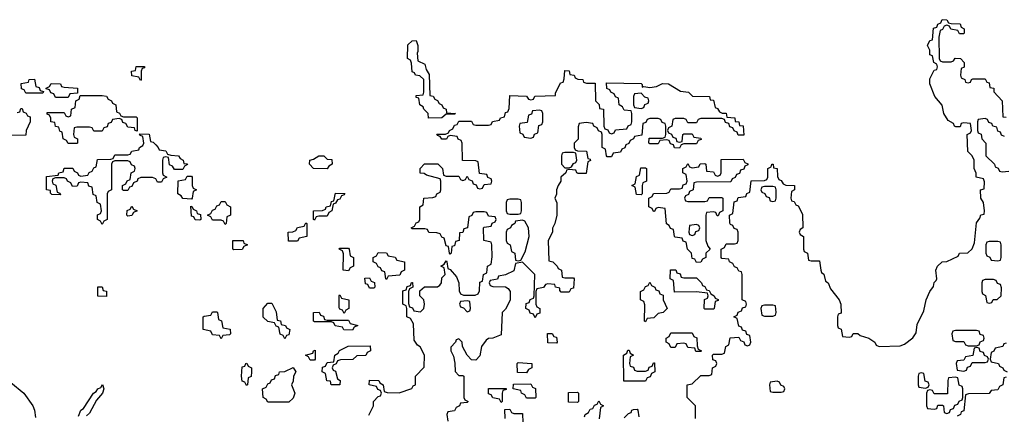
# Model space of a CAD drawing. Header units: inches. Extents: x 2808529 to 2951249, y 860290 to 1033701.
# Tile 77 of 153: x 2854481 to 2859121, y 1022670 to 1024533. Entities that reach past the tile are written whole.
import ezdxf

# ---------------------------------------------------------------- set-up
doc = ezdxf.new("R2010")
doc.units = ezdxf.units.IN
doc.header["$MEASUREMENT"] = 0
doc.layers.add('C8052', color=7, linetype='Continuous')

msp = doc.modelspace()

# ---------------------------------------------------------------- linework, layer by layer
at = {"layer": 'C8052', "color": 6}
for points in [[(2857666, 1022650), (2857666, 1022710), (2857626, 1022750), (2857626, 1022810), (2857650, 1022814), (2857690, 1022854), (2857730, 1022854), (2857742, 1022858), (2857746, 1022890), (2857762, 1022898), (2857766, 1022910), (2857762, 1022922), (2857747.3, 1022927.3), (2857746, 1022950), (2857750, 1022954), (2857790, 1022954), (2857802, 1022958), (2857808, 1022990), (2857822, 1022998), (2857828.4, 1023031.6), (2857870, 1023034), (2857878, 1023018), (2857892.7, 1023012.7), (2857898, 1022998), (2857910, 1022994), (2857922, 1022998), (2857926, 1023010), (2857922, 1023042), (2857907.3, 1023047.3), (2857902, 1023062), (2857887.3, 1023067.3), (2857882, 1023082), (2857870, 1023086), (2857862, 1023122), (2857846, 1023130), (2857862, 1023138), (2857867.3, 1023152.7), (2857882, 1023158), (2857887.3, 1023172.7), (2857902, 1023178), (2857906, 1023190), (2857902, 1023202), (2857886, 1023210), (2857886, 1023330), (2857882, 1023342), (2857870, 1023346), (2857862, 1023362), (2857850, 1023366), (2857842, 1023382), (2857826, 1023390), (2857822, 1023402), (2857790, 1023406), (2857786, 1023410), (2857786, 1023450), (2857802, 1023458), (2857810, 1023474), (2857850, 1023474), (2857862, 1023478), (2857866, 1023490), (2857866, 1023530), (2857862, 1023542), (2857847.3, 1023547.3), (2857842, 1023562), (2857830, 1023566), (2857827.3, 1023572.7), (2857826, 1023610), (2857842, 1023618), (2857847.3, 1023672.7), (2857862, 1023678), (2857867.3, 1023692.7), (2857902, 1023698), (2857907.3, 1023712.7), (2857922, 1023718), (2857927.3, 1023772.7), (2857990, 1023774), (2858002, 1023778), (2858006, 1023790), (2858006, 1023830), (2858022, 1023838), (2858026, 1023850), (2858031.3, 1023850), (2858032.7, 1023832.7), (2858050.8, 1023830), (2858052.7, 1023792.7), (2858058, 1023778), (2858070, 1023774), (2858078, 1023758), (2858092, 1023752), (2858132, 1023750), (2858132, 1023730), (2858118, 1023722), (2858114, 1023690), (2858118, 1023678), (2858130, 1023674), (2858138, 1023658), (2858150, 1023654), (2858170, 1023614), (2858172, 1023550), (2858158, 1023542), (2858154, 1023530), (2858158, 1023518), (2858174, 1023510), (2858174, 1023450), (2858178, 1023438), (2858194, 1023430), (2858198, 1023398), (2858210, 1023394), (2858250, 1023394), (2858256, 1023350), (2858259.6, 1023339.6), (2858270, 1023331.3), (2858278, 1023298), (2858290, 1023291), (2858302, 1023262), (2858342.8, 1023210), (2858350.7, 1023189.3), (2858352, 1023148), (2858338, 1023142), (2858334, 1023130), (2858334, 1023090), (2858338, 1023078), (2858351.6, 1023071.6), (2858358, 1023038), (2858390, 1023034), (2858402, 1023038), (2858408.4, 1023051.6), (2858430, 1023051.3), (2858442, 1023042), (2858482, 1023030), (2858511, 1023010), (2858516.9, 1022996.9), (2858530.7, 1022990.7), (2858630, 1022994), (2858650, 1023001), (2858689.5, 1023030.5), (2858705.2, 1023054.8), (2858710, 1023094), (2858741.2, 1023158.8), (2858753.2, 1023210), (2858769.2, 1023250), (2858786.3, 1023273.7), (2858790, 1023292), (2858799, 1023301), (2858802, 1023310), (2858798, 1023350), (2858806, 1023370), (2858828, 1023390), (2858850, 1023391.3), (2858903.1, 1023416.9), (2858910, 1023430.7), (2858948.4, 1023431.6), (2858968.9, 1023451.1), (2858980.4, 1023479.6), (2858990, 1023574), (2859004.7, 1023595.3), (2859010, 1023612), (2859026, 1023614), (2859028, 1023630), (2859022, 1023670), (2859009.4, 1023690.6), (2859009, 1023730), (2859026, 1023734), (2859027.3, 1023767.3), (2859022, 1023782), (2858988.7, 1023790), (2858988, 1023808), (2858978, 1023830), (2858978, 1023870), (2858968.7, 1023890), (2858949, 1023911), (2858946, 1023990), (2858962, 1023998), (2858966, 1024010), (2858962, 1024042), (2858930, 1024046), (2858918, 1024042), (2858912.7, 1024027.3), (2858892.7, 1024027.3), (2858886, 1024030), (2858882, 1024042), (2858856.4, 1024056.4), (2858835.3, 1024090), (2858828.4, 1024128.4), (2858794, 1024170), (2858769, 1024230), (2858770, 1024254), (2858790, 1024294), (2858802, 1024298), (2858806, 1024310), (2858802, 1024322), (2858788, 1024330), (2858782, 1024362), (2858770, 1024366), (2858769, 1024389), (2858758, 1024410), (2858770, 1024434), (2858782, 1024438), (2858787.3, 1024492.7), (2858802, 1024498), (2858808, 1024512), (2858822, 1024518), (2858827.3, 1024532.7), (2858850, 1024532), (2858858, 1024518), (2858870, 1024514), (2858912.7, 1024512.7), (2858918, 1024498), (2858932, 1024490), (2858932, 1024470), (2858930, 1024466), (2858910, 1024466), (2858902, 1024482), (2858868.4, 1024488.4), (2858862, 1024502), (2858850, 1024506), (2858838, 1024502), (2858830, 1024486), (2858818, 1024482), (2858812, 1024450), (2858814, 1024350), (2858818, 1024338), (2858830, 1024334), (2858870, 1024334), (2858882, 1024338), (2858888.7, 1024351.3), (2858914, 1024350), (2858931.3, 1024330), (2858931.1, 1024308.9), (2858918, 1024302), (2858914, 1024270), (2858918, 1024258), (2858934, 1024250), (2858938, 1024238), (2858950, 1024234), (2858962, 1024238), (2858966, 1024250), (2858972.7, 1024252.7), (2859030, 1024254), (2859038, 1024238), (2859050, 1024234), (2859052.7, 1024212.7), (2859071.3, 1024210), (2859072, 1024192), (2859111, 1024150), (2859114, 1024074), (2859130, 1024072)], [(2856126, 1022666), (2856148, 1022710), (2856149.1, 1022730.9), (2856170, 1022754), (2856182, 1022758), (2856186, 1022770), (2856182, 1022782), (2856168, 1022788), (2856162, 1022802), (2856128, 1022810), (2856128.9, 1022831.1), (2856174, 1022830), (2856178, 1022818), (2856194, 1022810), (2856198, 1022778), (2856212.7, 1022772.7), (2856270, 1022771.3), (2856328.4, 1022791.6), (2856335.3, 1022804.7), (2856346, 1022810), (2856346, 1022850), (2856387.3, 1022892.7), (2856388, 1022950), (2856368.4, 1022988.4), (2856356.4, 1022996.4), (2856340.4, 1023020.4), (2856336.4, 1023096.4), (2856322, 1023122), (2856306, 1023130), (2856306, 1023170), (2856302, 1023182), (2856286, 1023190), (2856287.3, 1023252.7), (2856302, 1023258), (2856307.3, 1023272.7), (2856322, 1023278), (2856327.3, 1023292.7), (2856332.7, 1023292.7), (2856334, 1023270), (2856318, 1023262), (2856314, 1023250), (2856312.7, 1023192.7), (2856318, 1023178), (2856332, 1023172), (2856338, 1023158), (2856370, 1023154), (2856386, 1023170), (2856388, 1023190), (2856386, 1023210), (2856366, 1023230), (2856367.3, 1023252.7), (2856388, 1023272), (2856450, 1023272), (2856460.4, 1023279.6), (2856468, 1023290), (2856470, 1023314), (2856486, 1023330), (2856482, 1023362), (2856466, 1023370), (2856482, 1023378), (2856490, 1023394), (2856494, 1023390), (2856498, 1023358), (2856510, 1023354), (2856539.6, 1023319.6), (2856551.1, 1023291.1), (2856552.7, 1023252.7), (2856558, 1023238), (2856572.7, 1023232.7), (2856627.3, 1023232.7), (2856642, 1023238), (2856647.3, 1023252.7), (2856650, 1023294), (2856662, 1023298), (2856666, 1023330), (2856682, 1023338), (2856686, 1023370), (2856702, 1023378), (2856707.3, 1023412.7), (2856706, 1023470), (2856702, 1023482), (2856668, 1023490), (2856666, 1023550), (2856670, 1023554), (2856702, 1023558), (2856707.3, 1023572.7), (2856722, 1023578), (2856726, 1023590), (2856722, 1023602), (2856690, 1023606), (2856682, 1023622), (2856670, 1023626), (2856630, 1023626), (2856618, 1023622), (2856612, 1023608), (2856598, 1023602), (2856592, 1023550), (2856574, 1023546), (2856570, 1023528), (2856554, 1023526), (2856551.3, 1023490), (2856534, 1023486), (2856530, 1023466), (2856518, 1023462), (2856514, 1023430), (2856510, 1023426), (2856506, 1023430), (2856502, 1023462), (2856490, 1023466), (2856482, 1023502), (2856470, 1023506), (2856462, 1023522), (2856447.3, 1023527.3), (2856408.9, 1023528.9), (2856402, 1023542), (2856390, 1023546), (2856330, 1023546), (2856326, 1023550), (2856342, 1023558), (2856350, 1023574), (2856362, 1023578), (2856366, 1023590), (2856366, 1023650), (2856382, 1023658), (2856386, 1023690), (2856427.3, 1023692.7), (2856442, 1023698), (2856446, 1023710), (2856462, 1023718), (2856466, 1023730), (2856466, 1023770), (2856462, 1023782), (2856398, 1023798), (2856387.3, 1023807.3), (2856368.7, 1023808.7), (2856368, 1023830), (2856388.4, 1023851.6), (2856451.6, 1023851.6), (2856474, 1023830), (2856478, 1023798), (2856490, 1023794), (2856550, 1023794), (2856558, 1023778), (2856570, 1023774), (2856582, 1023778), (2856590, 1023794), (2856598, 1023778), (2856612.7, 1023772.7), (2856618, 1023758), (2856632.7, 1023752.7), (2856638, 1023738), (2856650, 1023734), (2856662, 1023738), (2856670, 1023754), (2856702, 1023758), (2856706, 1023770), (2856702, 1023782), (2856687.3, 1023787.3), (2856682, 1023802), (2856647.3, 1023807.3), (2856642, 1023862), (2856630, 1023866), (2856567.3, 1023867.3), (2856566, 1023950), (2856562, 1023962), (2856548, 1023968), (2856542, 1023982), (2856510, 1023986), (2856498, 1023982), (2856491.6, 1023968.4), (2856470, 1023968), (2856462, 1023982), (2856450, 1023986), (2856447.3, 1023992.7), (2856487.3, 1023992.7), (2856502, 1023998), (2856506, 1024010), (2856522, 1024018), (2856530, 1024034), (2856542, 1024038), (2856550, 1024054), (2856610, 1024054), (2856618, 1024038), (2856630, 1024034), (2856690, 1024034), (2856702, 1024038), (2856708.4, 1024051.6), (2856742, 1024058), (2856746, 1024070), (2856766, 1024074), (2856770, 1024094), (2856782, 1024098), (2856787.3, 1024112.7), (2856790, 1024174), (2856870, 1024172), (2856878, 1024158), (2856890, 1024154), (2856902, 1024158), (2856909, 1024171), (2857006, 1024174), (2857006, 1024186), (2857030, 1024234), (2857042, 1024238), (2857047.3, 1024252.7), (2857050, 1024292), (2857070, 1024291.3), (2857074, 1024274), (2857094, 1024270), (2857098, 1024258), (2857111.6, 1024251.6), (2857134, 1024250), (2857138, 1024238), (2857152.7, 1024232.7), (2857192.7, 1024232.7), (2857194, 1024150), (2857211.6, 1024131.6), (2857214, 1024114), (2857232, 1024110), (2857234, 1024030), (2857238, 1024018), (2857252.7, 1024012.7), (2857258, 1023998), (2857270, 1023994), (2857282, 1023998), (2857288, 1024012), (2857342, 1024018), (2857348, 1024032), (2857362, 1024038), (2857366, 1024050), (2857366, 1024090), (2857362, 1024102), (2857330, 1024106), (2857322, 1024122), (2857306, 1024130), (2857302, 1024162), (2857288, 1024168), (2857282, 1024182), (2857266, 1024190), (2857262, 1024202), (2857247.3, 1024207.3), (2857246, 1024234), (2857409.4, 1024230.6), (2857414, 1024226), (2857414, 1024214), (2857422, 1024218), (2857450, 1024213), (2857482.5, 1024217.5), (2857510, 1024231.4), (2857538, 1024230), (2857594.9, 1024194.9), (2857632, 1024190), (2857651.3, 1024171.3), (2857732, 1024170), (2857734, 1024154), (2857750, 1024152), (2857758, 1024118), (2857770, 1024114), (2857778, 1024098), (2857791.6, 1024091.6), (2857810, 1024091), (2857812.7, 1024072.7), (2857851, 1024070), (2857852, 1024052), (2857870, 1024051), (2857872.7, 1024032.7), (2857890, 1024031.3), (2857892.7, 1023987.3), (2857867.3, 1023987.3), (2857862, 1024002), (2857847.3, 1024007.3), (2857842, 1024022), (2857827.3, 1024027.3), (2857822, 1024042), (2857807.3, 1024047.3), (2857802, 1024062), (2857790, 1024066), (2857690, 1024066), (2857678, 1024062), (2857670, 1024046), (2857630, 1024046), (2857622, 1024062), (2857610, 1024066), (2857570, 1024066), (2857558, 1024062), (2857554, 1024030), (2857538, 1024022), (2857534, 1024010), (2857538, 1023998), (2857552.7, 1023992.7), (2857558, 1023978), (2857572.7, 1023972.7), (2857578, 1023958), (2857590, 1023954), (2857602, 1023958), (2857606, 1023990), (2857610, 1023994), (2857650, 1023994), (2857658, 1023978), (2857690, 1023974), (2857692.7, 1023967.3), (2857678, 1023962), (2857670, 1023946), (2857610, 1023946), (2857598, 1023942), (2857590, 1023926), (2857567.3, 1023927.3), (2857562, 1023942), (2857547.3, 1023947.3), (2857542, 1023962), (2857530, 1023966), (2857498, 1023962), (2857490, 1023946), (2857450, 1023946), (2857446, 1023950), (2857447.3, 1023972.7), (2857510, 1023974), (2857522, 1023978), (2857526, 1023990), (2857526, 1024030), (2857522, 1024042), (2857508, 1024048), (2857502, 1024062), (2857490, 1024066), (2857450, 1024066), (2857438, 1024062), (2857432, 1024048), (2857418, 1024042), (2857412.7, 1023987.3), (2857378, 1023982), (2857374, 1023970), (2857358, 1023962), (2857352, 1023948), (2857338, 1023942), (2857332.7, 1023927.3), (2857318, 1023922), (2857312.7, 1023907.3), (2857278, 1023902), (2857270, 1023886), (2857250, 1023886), (2857246, 1023890), (2857242, 1023922), (2857226, 1023930), (2857226, 1023990), (2857222, 1024002), (2857208, 1024008), (2857202, 1024022), (2857186, 1024030), (2857182, 1024042), (2857150, 1024048), (2857118, 1024042), (2857112.7, 1024027.3), (2857112, 1023968), (2857094, 1023950), (2857094, 1023930), (2857098, 1023918), (2857110, 1023914), (2857152.7, 1023912.7), (2857158, 1023878), (2857170, 1023874), (2857171.6, 1023868.4), (2857158, 1023862), (2857150, 1023806), (2857112.7, 1023807.3), (2857106, 1023810), (2857102, 1023822), (2857070, 1023826), (2857058, 1023822), (2857054, 1023810), (2857031.1, 1023788.9), (2857031.1, 1023771.1), (2857018, 1023750), (2857011.3, 1023730), (2857010.9, 1023709.1), (2857002, 1023690), (2857011.6, 1023668.4), (2857012, 1023610), (2857002, 1023570), (2856991.3, 1023548.7), (2856991, 1023530), (2856971.3, 1023490), (2856974, 1023394), (2856994, 1023390), (2857014, 1023370), (2857018, 1023358), (2857034, 1023350), (2857038, 1023318), (2857050, 1023314), (2857090, 1023314), (2857094, 1023310), (2857090, 1023266), (2857078, 1023262), (2857070, 1023246), (2857032.7, 1023247.3), (2857026, 1023254), (2857026, 1023266), (2857006, 1023270), (2857002, 1023282), (2856970, 1023286), (2856958, 1023282), (2856950, 1023268), (2856918, 1023262), (2856914, 1023250), (2856914, 1023190), (2856918, 1023178), (2856932, 1023170), (2856932, 1023148), (2856918, 1023142), (2856910, 1023126), (2856902, 1023142), (2856887.3, 1023147.3), (2856882, 1023162), (2856866, 1023170), (2856867.3, 1023192.7), (2856882, 1023198), (2856887.3, 1023212.7), (2856902, 1023218), (2856906, 1023230), (2856908, 1023330), (2856850, 1023388), (2856818, 1023382), (2856810, 1023348), (2856770, 1023328), (2856738, 1023322), (2856732.7, 1023307.3), (2856698, 1023302), (2856694, 1023290), (2856698, 1023278), (2856710, 1023274), (2856770, 1023272), (2856783.6, 1023263.6), (2856792, 1023250), (2856791.6, 1023208.4), (2856770, 1023166), (2856754, 1023150), (2856750, 1023046), (2856711.1, 1023028.9), (2856690, 1023028), (2856679.6, 1023020.4), (2856658, 1022990), (2856650, 1022946), (2856630, 1022926), (2856610, 1022928), (2856588.9, 1022948.9), (2856568, 1022990), (2856566, 1023010), (2856550, 1023026), (2856538, 1023022), (2856534, 1023010), (2856512.7, 1022987.3), (2856512, 1022970), (2856524.7, 1022944.7), (2856531.1, 1022911.1), (2856532.7, 1022872.7), (2856550, 1022854), (2856570, 1022854), (2856574, 1022850), (2856574, 1022750), (2856578, 1022738), (2856594, 1022730), (2856590, 1022726), (2856558, 1022722), (2856554, 1022710), (2856538, 1022702), (2856530, 1022686), (2856498, 1022682), (2856494, 1022670), (2856498, 1022638)], [(2854470, 1024094), (2854482, 1024098), (2854487.3, 1024112.7), (2854492.7, 1024112.7), (2854498, 1024098), (2854512, 1024092), (2854518, 1024078), (2854530, 1024074), (2854531, 1024050), (2854512, 1024010), (2854510, 1023988), (2854430, 1023986)], [(2859122, 1023982), (2859107.3, 1023987.3), (2859102, 1024002), (2859090, 1024006), (2859086, 1024026), (2859066, 1024030), (2859062, 1024042), (2859047.3, 1024047.3), (2859042, 1024062), (2859030, 1024066), (2858998, 1024062), (2858994, 1024050), (2858994, 1024010), (2858998, 1023998), (2859011.6, 1023991.6), (2859014, 1023970), (2859034, 1023950), (2859034, 1023890), (2859074, 1023850), (2859078, 1023838), (2859092, 1023832), (2859098, 1023818), (2859110, 1023814), (2859142, 1023818)], [(2859130, 1023006), (2859118, 1023002), (2859114, 1022990), (2859078, 1022982), (2859072, 1022968), (2859058, 1022962), (2859054, 1022930), (2859058, 1022918), (2859094, 1022910), (2859098, 1022898), (2859114, 1022890), (2859118, 1022878), (2859134, 1022870)], [(2854439.8, 1022819.8), (2854501, 1022770), (2854542.8, 1022710), (2854550.4, 1022690.4), (2854555.2, 1022655.2)], [(2859130, 1022846), (2859118, 1022842), (2859114, 1022810), (2859098, 1022802), (2859090, 1022786), (2859058, 1022782), (2859050, 1022768), (2858952.7, 1022767.3), (2858938, 1022762), (2858930, 1022686), (2858918, 1022682), (2858914, 1022670), (2858898, 1022662)], [(2854758.6, 1022661.4), (2854769.3, 1022690), (2854782, 1022698), (2854829.2, 1022770), (2854842, 1022778), (2854850, 1022790.8), (2854864, 1022796), (2854871.6, 1022811.6), (2854878, 1022790), (2854871, 1022770), (2854843.5, 1022736.5), (2854810, 1022675.3), (2854796.3, 1022663.7)], [(2857142, 1022658), (2857146, 1022670), (2857162, 1022678), (2857170, 1022694), (2857182, 1022698), (2857190, 1022714), (2857202, 1022718), (2857210, 1022734), (2857218, 1022718), (2857232, 1022710), (2857218, 1022702), (2857211.6, 1022648.4)], [(2856768, 1022650), (2856767.3, 1022692.7), (2856790, 1022694), (2856798, 1022678), (2856810, 1022674), (2856850, 1022674), (2856852, 1022630)], [(2857330, 1022654), (2857350, 1022674), (2857362, 1022678), (2857366, 1022690), (2857372.7, 1022692.7), (2857390, 1022694), (2857394, 1022690), (2857398, 1022658)]]:
    msp.add_lwpolyline(points, dxfattribs=at)
for points in [[(2856407.3, 1024067.3), (2856406, 1024090), (2856386, 1024110), (2856382, 1024122), (2856366, 1024130), (2856362, 1024162), (2856350, 1024166), (2856350, 1024174), (2856382, 1024178), (2856386, 1024190), (2856386, 1024250), (2856367.3, 1024267.3), (2856346, 1024270), (2856342, 1024282), (2856330, 1024286), (2856327.3, 1024327.3), (2856322, 1024342), (2856308, 1024350), (2856310, 1024414), (2856330, 1024432), (2856350, 1024434), (2856358, 1024410), (2856358, 1024382), (2856354, 1024374), (2856358, 1024338), (2856390, 1024322), (2856396.9, 1024296.9), (2856410, 1024274), (2856414, 1024174), (2856430, 1024172), (2856436.9, 1024156.9), (2856450, 1024151), (2856457.3, 1024137.3), (2856470.6, 1024130), (2856476.8, 1024116.8), (2856491.3, 1024110), (2856492.7, 1024092.7), (2856534, 1024090), (2856530, 1024086), (2856490, 1024086), (2856470, 1024068.7)], [(2855050, 1024246), (2855042, 1024262), (2855010, 1024268), (2855008.7, 1024290), (2855027.3, 1024292.7), (2855030, 1024311), (2855070, 1024312), (2855070, 1024306), (2855058, 1024302), (2855054, 1024290), (2855054, 1024250)], [(2854510, 1024186), (2854502, 1024202), (2854490, 1024206), (2854488.4, 1024231.6), (2854522, 1024238), (2854526, 1024250), (2854551.6, 1024251.6), (2854558, 1024218), (2854572.7, 1024212.7), (2854578, 1024198), (2854594, 1024194), (2854590, 1024186)], [(2854650, 1024166), (2854642, 1024182), (2854627.3, 1024187.3), (2854622, 1024202), (2854606, 1024206), (2854606, 1024210), (2854622, 1024218), (2854630, 1024232), (2854674, 1024230), (2854678, 1024218), (2854690, 1024214), (2854754, 1024210), (2854754, 1024186), (2854718, 1024182), (2854710, 1024166)], [(2854970, 1024074), (2855030, 1024074), (2855034, 1024070), (2855034, 1024006), (2855026, 1024010), (2855022, 1024022), (2854990, 1024026), (2854982, 1024042), (2854967.3, 1024047.3), (2854962, 1024062), (2854950, 1024066), (2854918, 1024062), (2854912.7, 1024047.3), (2854898, 1024042), (2854892.7, 1024027.3), (2854878, 1024022), (2854870, 1024006), (2854830, 1024006), (2854822, 1024022), (2854810, 1024026), (2854750, 1024026), (2854738, 1024022), (2854734, 1023990), (2854738, 1023978), (2854754, 1023970), (2854754, 1023950), (2854750, 1023948), (2854710, 1023948), (2854702, 1023962), (2854686, 1023970), (2854682, 1024002), (2854670, 1024006), (2854666, 1024026), (2854650, 1024028), (2854647.3, 1024047.3), (2854628.7, 1024050), (2854628, 1024068), (2854622, 1024082), (2854610, 1024086), (2854610, 1024094), (2854690, 1024094), (2854698, 1024078), (2854710, 1024074), (2854722, 1024078), (2854726, 1024110), (2854742, 1024118), (2854746, 1024150), (2854762, 1024158), (2854766, 1024174), (2854870, 1024174), (2854890, 1024171), (2854898, 1024158), (2854914, 1024150), (2854918, 1024138), (2854934, 1024130), (2854938, 1024098), (2854952, 1024092), (2854958, 1024078)], [(2857410, 1024186), (2857378, 1024182), (2857374, 1024170), (2857374, 1024130), (2857378, 1024118), (2857410, 1024114), (2857422, 1024118), (2857427.3, 1024132.7), (2857442, 1024138), (2857446, 1024150), (2857442, 1024162), (2857427.3, 1024167.3)], [(2856930, 1024106), (2856898, 1024102), (2856892.7, 1024087.3), (2856878, 1024082), (2856872.7, 1024047.3), (2856838, 1024042), (2856834, 1024030), (2856838, 1023998), (2856852.7, 1023992.7), (2856858, 1023978), (2856890, 1023974), (2856902, 1023978), (2856907.3, 1023992.7), (2856922, 1023998), (2856927.3, 1024032.7), (2856942, 1024038), (2856946, 1024050), (2856946, 1024090), (2856942, 1024102)], [(2855210, 1023826), (2855202, 1023842), (2855187.3, 1023847.3), (2855182, 1023882), (2855170, 1023886), (2855158, 1023882), (2855154, 1023870), (2855154, 1023810), (2855158, 1023798), (2855174, 1023790), (2855158, 1023782), (2855150, 1023766), (2855130, 1023766), (2855122, 1023782), (2855107.3, 1023787.3), (2855052.7, 1023787.3), (2855038, 1023782), (2855034, 1023770), (2855018, 1023762), (2855010, 1023746), (2854998, 1023742), (2854990, 1023726), (2854970, 1023726), (2854966, 1023730), (2854966, 1023750), (2854982, 1023758), (2854987.3, 1023772.7), (2855002, 1023778), (2855006, 1023810), (2855022, 1023818), (2855026, 1023830), (2855022, 1023842), (2855007.3, 1023847.3), (2855002, 1023862), (2854990, 1023866), (2854930, 1023866), (2854918, 1023862), (2854914, 1023850), (2854914, 1023730), (2854898, 1023722), (2854894, 1023710), (2854894, 1023590), (2854878, 1023582), (2854870, 1023566), (2854862, 1023582), (2854848, 1023590), (2854848.4, 1023611.6), (2854862, 1023618), (2854866, 1023630), (2854862, 1023662), (2854846, 1023670), (2854842, 1023702), (2854827.3, 1023707.3), (2854822, 1023742), (2854807.3, 1023747.3), (2854802, 1023762), (2854770, 1023766), (2854758, 1023762), (2854752.7, 1023747.3), (2854730, 1023746), (2854722, 1023762), (2854706, 1023770), (2854702, 1023782), (2854690, 1023786), (2854650, 1023786), (2854638, 1023782), (2854634, 1023770), (2854638, 1023758), (2854652, 1023752), (2854658, 1023718), (2854670, 1023714), (2854674, 1023706), (2854632, 1023708), (2854626, 1023714), (2854626, 1023726), (2854608, 1023730), (2854607.3, 1023792.7), (2854662, 1023798), (2854666, 1023810), (2854686, 1023814), (2854690, 1023832), (2854731.6, 1023831.6), (2854738, 1023818), (2854754, 1023810), (2854758, 1023798), (2854770, 1023794), (2854802, 1023798), (2854808, 1023812), (2854822, 1023818), (2854830, 1023834), (2854842, 1023838), (2854847.3, 1023872.7), (2854910, 1023874), (2854922, 1023878), (2854930, 1023894), (2854990, 1023894), (2855002, 1023898), (2855010, 1023912), (2855042, 1023918), (2855046, 1023930), (2855062, 1023938), (2855066, 1023950), (2855062, 1023982), (2855050, 1023986), (2855046, 1023994), (2855091.6, 1023991.6), (2855098, 1023958), (2855110, 1023954), (2855122, 1023942), (2855134, 1023930), (2855138, 1023918), (2855170, 1023914), (2855178, 1023898), (2855192.7, 1023892.7), (2855230, 1023890.7), (2855238, 1023878), (2855252, 1023870), (2855254, 1023854), (2855270, 1023852), (2855271.6, 1023848.4), (2855258, 1023842), (2855250, 1023826)], [(2855930, 1023828), (2855866, 1023830), (2855846, 1023850), (2855848, 1023870), (2855865.2, 1023874.8), (2855890.6, 1023890.6), (2855914, 1023890), (2855930, 1023874), (2855952.7, 1023872.7), (2855954, 1023850), (2855938, 1023842)], [(2857090, 1023906), (2857050, 1023906), (2857038, 1023902), (2857034, 1023890), (2857034, 1023850), (2857050, 1023834), (2857070, 1023834), (2857082, 1023838), (2857090, 1023854), (2857102, 1023858), (2857106, 1023870), (2857102, 1023902)], [(2857630, 1023674), (2857710, 1023674), (2857722, 1023678), (2857730, 1023694), (2857790, 1023694), (2857794, 1023690), (2857794, 1023630), (2857778, 1023622), (2857772.7, 1023607.3), (2857767.3, 1023607.3), (2857762, 1023622), (2857750, 1023626), (2857718, 1023622), (2857714, 1023610), (2857714, 1023490), (2857723.6, 1023463.6), (2857734, 1023450), (2857714, 1023430), (2857714, 1023410), (2857698, 1023402), (2857690, 1023388), (2857670, 1023386), (2857662, 1023402), (2857650, 1023406), (2857646, 1023430), (2857628, 1023450), (2857622, 1023482), (2857608, 1023488), (2857602, 1023502), (2857570, 1023506), (2857566, 1023510), (2857562, 1023542), (2857547.3, 1023547.3), (2857542, 1023562), (2857528.4, 1023568.4), (2857522, 1023642), (2857490, 1023646), (2857478, 1023642), (2857472.7, 1023627.3), (2857467.3, 1023627.3), (2857462, 1023642), (2857446, 1023650), (2857446, 1023690), (2857462, 1023698), (2857468, 1023712), (2857530, 1023714), (2857542, 1023718), (2857550, 1023734), (2857590, 1023734), (2857602, 1023738), (2857607.3, 1023752.7), (2857622, 1023758), (2857626, 1023770), (2857622, 1023802), (2857606, 1023810), (2857606, 1023830), (2857622, 1023838), (2857630, 1023854), (2857638, 1023838), (2857650, 1023834), (2857682, 1023838), (2857687.3, 1023852.7), (2857710, 1023854), (2857714, 1023850), (2857718, 1023818), (2857750, 1023814), (2857758, 1023798), (2857770, 1023794), (2857782, 1023798), (2857786, 1023810), (2857787.3, 1023872.7), (2857890, 1023874), (2857898, 1023858), (2857912.7, 1023852.7), (2857912.7, 1023847.3), (2857898, 1023842), (2857892.7, 1023827.3), (2857878, 1023822), (2857872.7, 1023807.3), (2857858, 1023802), (2857852.7, 1023787.3), (2857838, 1023782), (2857832.7, 1023767.3), (2857670, 1023766), (2857658, 1023762), (2857654, 1023730), (2857638, 1023722), (2857632.7, 1023707.3), (2857618, 1023702), (2857614, 1023690), (2857618, 1023678)], [(2855290, 1023686), (2855250, 1023688), (2855242, 1023702), (2855226, 1023710), (2855227.3, 1023772.7), (2855262, 1023778), (2855270, 1023794), (2855290, 1023794), (2855294, 1023790), (2855294, 1023750), (2855298, 1023738), (2855314, 1023730), (2855298, 1023722), (2855294, 1023690)], [(2857410, 1023706), (2857387.3, 1023707.3), (2857382, 1023742), (2857366, 1023750), (2857382, 1023758), (2857387.3, 1023792.7), (2857402, 1023798), (2857407.3, 1023832.7), (2857430, 1023834), (2857434, 1023830), (2857434, 1023770), (2857418, 1023762), (2857414, 1023750), (2857414, 1023710)], [(2858030, 1023746), (2857990, 1023746), (2857978, 1023742), (2857974, 1023730), (2857978, 1023718), (2857992.7, 1023712.7), (2857998, 1023698), (2858012.7, 1023692.7), (2858018, 1023678), (2858030, 1023674), (2858042, 1023678), (2858046, 1023690), (2858046, 1023730), (2858042, 1023742)], [(2855870, 1023586), (2855866, 1023590), (2855866, 1023630), (2855907.3, 1023632.7), (2855922, 1023638), (2855926, 1023650), (2855946, 1023654), (2855950, 1023674), (2855962, 1023678), (2855970, 1023714), (2856012.7, 1023712.7), (2856010, 1023706), (2855998, 1023702), (2855990, 1023686), (2855978, 1023682), (2855970, 1023666), (2855958, 1023662), (2855952, 1023630), (2855938, 1023622), (2855930, 1023606), (2855890, 1023606), (2855878, 1023602)], [(2855330, 1023586), (2855307.3, 1023587.3), (2855302, 1023602), (2855290, 1023606), (2855287.3, 1023652.7), (2855294, 1023650), (2855298, 1023638), (2855314, 1023630), (2855318, 1023618), (2855332.7, 1023612.7), (2855334, 1023590)], [(2855450, 1023566), (2855442, 1023582), (2855430, 1023586), (2855390, 1023586), (2855382, 1023602), (2855366, 1023610), (2855382, 1023618), (2855390, 1023634), (2855402, 1023638), (2855410, 1023654), (2855422, 1023658), (2855430, 1023674), (2855450, 1023674), (2855458, 1023658), (2855474, 1023650), (2855474, 1023610), (2855458, 1023602), (2855454, 1023570)], [(2856830, 1023686), (2856790, 1023686), (2856778, 1023682), (2856774, 1023670), (2856774, 1023630), (2856778, 1023618), (2856790, 1023614), (2856830, 1023614), (2856842, 1023618), (2856846, 1023630), (2856846, 1023670), (2856842, 1023682)], [(2854990, 1023606), (2854986, 1023610), (2854987.3, 1023632.7), (2855002, 1023638), (2855010, 1023652), (2855018, 1023638), (2855034, 1023630), (2855018, 1023622), (2855010, 1023608)], [(2855747.3, 1023487.3), (2855746, 1023530), (2855768, 1023532), (2855782, 1023538), (2855790, 1023552), (2855822, 1023558), (2855830, 1023574), (2855834, 1023570), (2855834, 1023510), (2855798, 1023502), (2855790, 1023488)], [(2856850, 1023586), (2856818, 1023582), (2856814, 1023570), (2856798, 1023562), (2856794, 1023550), (2856778, 1023542), (2856774, 1023530), (2856774, 1023490), (2856778, 1023478), (2856792, 1023470), (2856798, 1023438), (2856814, 1023430), (2856818, 1023398), (2856830, 1023394), (2856842, 1023398), (2856863.1, 1023436.9), (2856882, 1023510), (2856878, 1023550), (2856862, 1023582)], [(2857670, 1023566), (2857638, 1023562), (2857634, 1023530), (2857638, 1023518), (2857650, 1023514), (2857662, 1023518), (2857667.3, 1023532.7), (2857682, 1023538), (2857686, 1023550), (2857682, 1023562)], [(2855490, 1023446), (2855486, 1023450), (2855486, 1023490), (2855534, 1023490), (2855538, 1023478), (2855554, 1023470), (2855538, 1023462), (2855530, 1023448)], [(2859090, 1023486), (2859050, 1023486), (2859038, 1023482), (2859034, 1023470), (2859034, 1023430), (2859038, 1023418), (2859052, 1023412), (2859058, 1023398), (2859090, 1023394), (2859102, 1023398), (2859106, 1023410), (2859106, 1023470), (2859102, 1023482)], [(2856030, 1023348), (2856006, 1023350), (2856007.3, 1023427.3), (2856002, 1023442), (2855986, 1023450), (2855990, 1023454), (2856030, 1023454), (2856034, 1023450), (2856038, 1023418), (2856054, 1023410), (2856054, 1023370), (2856038, 1023362)], [(2856210, 1023306), (2856206, 1023310), (2856202, 1023342), (2856187.3, 1023347.3), (2856182, 1023362), (2856170, 1023366), (2856162, 1023382), (2856146, 1023390), (2856146, 1023410), (2856162, 1023418), (2856170, 1023434), (2856210, 1023432), (2856218, 1023418), (2856250, 1023412), (2856258, 1023398), (2856294, 1023390), (2856294, 1023350), (2856278, 1023342), (2856272.7, 1023327.3), (2856218, 1023322)], [(2857610, 1023314), (2857670, 1023314), (2857694, 1023290), (2857698, 1023278), (2857710, 1023274), (2857718, 1023258), (2857730, 1023254), (2857738, 1023238), (2857754, 1023230), (2857758, 1023218), (2857772.7, 1023212.7), (2857772.7, 1023207.3), (2857758, 1023202), (2857754, 1023170), (2857750, 1023166), (2857710, 1023166), (2857706, 1023170), (2857708, 1023212), (2857722, 1023218), (2857726, 1023230), (2857722, 1023242), (2857670, 1023248), (2857567.3, 1023247.3), (2857562, 1023302), (2857546, 1023310), (2857547.3, 1023352.7), (2857572.7, 1023352.7), (2857578, 1023338), (2857592.7, 1023332.7), (2857598, 1023318)], [(2856130, 1023266), (2856122, 1023282), (2856110, 1023286), (2856107.3, 1023312.7), (2856130, 1023314), (2856138, 1023298), (2856152.7, 1023292.7), (2856154, 1023270), (2856150, 1023266)], [(2857430, 1023106), (2857426, 1023110), (2857427.3, 1023187.3), (2857422, 1023202), (2857406, 1023210), (2857406, 1023250), (2857422, 1023258), (2857430, 1023274), (2857442, 1023278), (2857450, 1023294), (2857458, 1023278), (2857474, 1023270), (2857478, 1023258), (2857492.7, 1023252.7), (2857498, 1023238), (2857512.7, 1023232.7), (2857514, 1023210), (2857532, 1023170), (2857514, 1023150), (2857490, 1023146), (2857470, 1023126), (2857438, 1023122)], [(2859070, 1023306), (2859030, 1023306), (2859018, 1023302), (2859014, 1023290), (2859014, 1023250), (2859018, 1023238), (2859031.6, 1023231.6), (2859038, 1023198), (2859050, 1023194), (2859062, 1023198), (2859068.4, 1023211.6), (2859087.3, 1023212.7), (2859106, 1023230), (2859107.3, 1023267.3), (2859102, 1023282), (2859088, 1023288), (2859082, 1023302)], [(2854890, 1023226), (2854850, 1023228), (2854848.9, 1023271.1), (2854870, 1023272), (2854874, 1023254), (2854890, 1023252)], [(2855730, 1023026), (2855722, 1023042), (2855708.4, 1023048.4), (2855702, 1023082), (2855690, 1023086), (2855682, 1023102), (2855650, 1023108), (2855628.4, 1023128.4), (2855628, 1023170), (2855650, 1023194), (2855670, 1023194), (2855690, 1023154), (2855694, 1023114), (2855710, 1023112), (2855714, 1023094), (2855734, 1023090), (2855738, 1023078), (2855754, 1023070), (2855750, 1023046), (2855738, 1023042)], [(2856010, 1023146), (2856002, 1023162), (2855990, 1023166), (2855987.3, 1023172.7), (2855986, 1023230), (2855990, 1023234), (2855998, 1023218), (2856032, 1023210), (2856032, 1023170), (2856018, 1023162)], [(2856590, 1023206), (2856558, 1023202), (2856554, 1023190), (2856558, 1023178), (2856572.7, 1023172.7), (2856590, 1023154), (2856602, 1023158), (2856606, 1023170), (2856602, 1023202)], [(2855430, 1023026), (2855422, 1023042), (2855390, 1023046), (2855382, 1023062), (2855346, 1023070), (2855346, 1023130), (2855350, 1023134), (2855382, 1023138), (2855390, 1023154), (2855410, 1023154), (2855414, 1023150), (2855418, 1023118), (2855431.6, 1023111.6), (2855438, 1023078), (2855472.7, 1023072.7), (2855474, 1023050), (2855470, 1023046), (2855438, 1023042)], [(2855930, 1023114), (2856030, 1023114), (2856038, 1023098), (2856074, 1023090), (2856058, 1023082), (2856050, 1023068), (2856008.4, 1023068.4), (2856002, 1023082), (2855968.4, 1023088.4), (2855962, 1023102), (2855950, 1023106), (2855870, 1023106), (2855866, 1023110), (2855866, 1023150), (2855891.6, 1023151.6), (2855898, 1023138), (2855912.7, 1023132.7), (2855918, 1023118)], [(2858030, 1023186), (2857990, 1023186), (2857978, 1023182), (2857974, 1023170), (2857978, 1023138), (2857990, 1023134), (2858030, 1023134), (2858042, 1023138), (2858046, 1023150), (2858042, 1023182)], [(2857010, 1023006), (2856970, 1023008), (2856968.7, 1023051.3), (2856990, 1023052), (2856998, 1023038), (2857010, 1023034), (2857014, 1023010)], [(2857690, 1022966), (2857667.3, 1022967.3), (2857662, 1022982), (2857630, 1022986), (2857622, 1023002), (2857610, 1023006), (2857578, 1023002), (2857570, 1022986), (2857550, 1022986), (2857542, 1023002), (2857528, 1023010), (2857528, 1023030), (2857542, 1023038), (2857550, 1023054), (2857650, 1023054), (2857658, 1023038), (2857671.6, 1023031.6), (2857672.7, 1022992.7), (2857678, 1022978), (2857694, 1022970)], [(2858990, 1023066), (2858890, 1023066), (2858878, 1023062), (2858874, 1023050), (2858878, 1023018), (2858890, 1023014), (2858930, 1023014), (2858938, 1022998), (2858950, 1022994), (2858990, 1022994), (2859002, 1022998), (2859007.3, 1023012.7), (2859022, 1023018), (2859026, 1023030), (2859022, 1023042), (2859007.3, 1023047.3), (2859002, 1023062)], [(2855850, 1022926), (2855842, 1022942), (2855828, 1022950), (2855862, 1022958), (2855866, 1022970), (2855872.7, 1022972.7), (2855874, 1022930), (2855870, 1022926)], [(2855990, 1022808.7), (2855949.2, 1022809.2), (2855946, 1022826), (2855928.9, 1022828.9), (2855922, 1022862), (2855906, 1022870), (2855907.3, 1022892.7), (2855922, 1022898), (2855930, 1022914), (2855962, 1022918), (2855966, 1022950), (2855982, 1022958), (2855988.4, 1022971.6), (2856028.4, 1022991.6), (2856132.7, 1022992.7), (2856134, 1022970), (2856118, 1022962), (2856111.6, 1022948.4), (2856070, 1022946), (2856051.1, 1022928.9), (2855992.7, 1022927.3), (2855978, 1022922), (2855972, 1022908), (2855958, 1022902), (2855954, 1022890), (2855958, 1022878), (2855970, 1022874), (2855978, 1022838), (2855992, 1022830)], [(2857390, 1022874), (2857430, 1022874), (2857442, 1022878), (2857447.3, 1022892.7), (2857462, 1022898), (2857467.3, 1022912.7), (2857472.7, 1022912.7), (2857474, 1022870), (2857458, 1022862), (2857452.7, 1022847.3), (2857438, 1022842), (2857430, 1022826), (2857327.3, 1022827.3), (2857326, 1022950), (2857342, 1022958), (2857347.3, 1022972.7), (2857352.7, 1022972.7), (2857358, 1022958), (2857374, 1022950), (2857358, 1022942), (2857354, 1022910), (2857358, 1022898), (2857372.7, 1022892.7), (2857378, 1022878)], [(2858990, 1022986), (2858978, 1022982), (2858972.7, 1022947.3), (2858938, 1022942), (2858930, 1022926), (2858898, 1022922), (2858894, 1022910), (2858898, 1022878), (2858930, 1022874), (2858942, 1022878), (2858947.3, 1022892.7), (2858962, 1022898), (2858970, 1022914), (2859030, 1022914), (2859042, 1022918), (2859046, 1022930), (2859042, 1022942), (2859027.3, 1022947.3), (2859022, 1022962), (2859007.3, 1022967.3), (2859002, 1022982)], [(2855550, 1022806), (2855542, 1022822), (2855530, 1022826), (2855526, 1022850), (2855530, 1022894), (2855542, 1022898), (2855546, 1022910), (2855552, 1022912), (2855558, 1022898), (2855574, 1022890), (2855574, 1022870), (2855571.6, 1022848.4), (2855558, 1022842), (2855554, 1022810)], [(2856870, 1022866), (2856827.3, 1022867.3), (2856826, 1022910), (2856830, 1022914), (2856894, 1022910), (2856894, 1022890), (2856878, 1022882)], [(2855650, 1022728), (2855642, 1022742), (2855628, 1022750), (2855626, 1022790), (2855642, 1022798), (2855650, 1022814), (2855662, 1022818), (2855667.3, 1022832.7), (2855682, 1022838), (2855687.3, 1022852.7), (2855702, 1022858), (2855706, 1022870), (2855730, 1022872), (2855770, 1022891.3), (2855782, 1022870), (2855771.3, 1022850), (2855770, 1022826), (2855762, 1022810), (2855778, 1022770), (2855770, 1022746), (2855750, 1022728)], [(2858730, 1022866), (2858718, 1022862), (2858714, 1022850), (2858714, 1022810), (2858718, 1022798), (2858750, 1022794), (2858762, 1022798), (2858766, 1022810), (2858762, 1022822), (2858747.3, 1022827.3), (2858742, 1022862)], [(2858050, 1022826), (2858018, 1022822), (2858014, 1022810), (2858018, 1022778), (2858030, 1022774), (2858070, 1022774), (2858082, 1022778), (2858086, 1022790), (2858082, 1022802), (2858067.3, 1022807.3), (2858062, 1022822)], [(2858890, 1022846), (2858858, 1022842), (2858854, 1022830), (2858852.7, 1022767.3), (2858790, 1022766), (2858782, 1022782), (2858770, 1022786), (2858758, 1022782), (2858754, 1022770), (2858754, 1022710), (2858758, 1022698), (2858790, 1022694), (2858802, 1022698), (2858807.3, 1022712.7), (2858830, 1022714), (2858834, 1022710), (2858838, 1022678), (2858850, 1022674), (2858862, 1022678), (2858867.3, 1022692.7), (2858882, 1022698), (2858887.3, 1022712.7), (2858902, 1022718), (2858907.3, 1022732.7), (2858922, 1022738), (2858926, 1022750), (2858926, 1022790), (2858922, 1022802), (2858907.3, 1022807.3), (2858902, 1022842)], [(2856750, 1022726), (2856742, 1022742), (2856710, 1022748), (2856702, 1022762), (2856690, 1022766), (2856690, 1022792), (2856772.7, 1022792.7), (2856772.7, 1022787.3), (2856758, 1022782), (2856754, 1022770), (2856754, 1022730)], [(2856870, 1022746), (2856862, 1022762), (2856846, 1022770), (2856842, 1022782), (2856806, 1022790), (2856807.3, 1022812.7), (2856890, 1022814), (2856898, 1022798), (2856911.6, 1022791.6), (2856914, 1022750), (2856910, 1022746)], [(2857110, 1022726), (2857067.3, 1022727.3), (2857067.3, 1022772.7), (2857110, 1022774), (2857114, 1022770), (2857114, 1022730)]]:
    msp.add_lwpolyline(points, close=True, dxfattribs=at)

doc.saveas('drawing.dxf')
